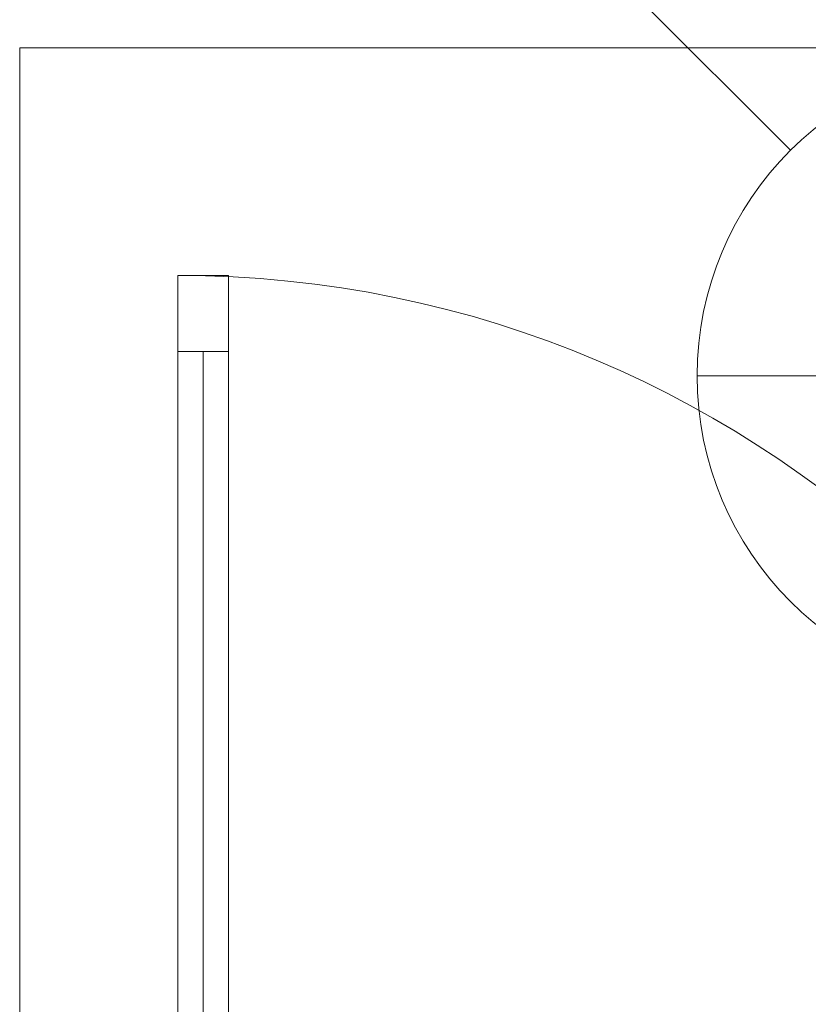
# Model space of a CAD drawing. Header units: millimetres. Extents: x 567 to 934, y -1 to 364.
# Tile 47 of 256: x 613.45 to 614.69, y 43.46 to 45.01. Entities that reach past the tile are written whole.
import ezdxf

# ---------------------------------------------------------------- set-up
doc = ezdxf.new("R2010")
doc.units = ezdxf.units.MM
doc.header["$MEASUREMENT"] = 0
doc.layers.add('ARQ FINA', color=8, linetype='Continuous')
doc.layers.add('CV-Indicação coluna', color=14, linetype='Continuous', lineweight=13)

msp = doc.modelspace()

# ---------------------------------------------------------------- linework, layer by layer
at = {"layer": 'ARQ FINA', "lineweight": 5}
for p, q in [((613.4456, 42.909), (613.4456, 44.969)), ((613.4456, 44.969), (616.5456, 44.969)), ((613.6956, 44.609), (613.6956, 42.909)), ((613.7756, 44.609), (613.6956, 44.609)), ((613.6956, 44.609), (613.7756, 44.609)), ((613.6956, 44.489), (613.6956, 44.609)), ((613.7756, 42.909), (613.7756, 44.609)), ((613.7756, 44.609), (613.7756, 44.489)), ((613.7756, 44.489), (613.6956, 44.489)), ((613.7356, 44.489), (613.7356, 43.029))]:
    msp.add_line(p, q, dxfattribs=at)
msp.add_arc((613.6956, 42.909), 1.7, 0, 90, dxfattribs=at)
at = {"layer": 'CV-Indicação coluna'}
for p, q in [((614.6643, 44.8069), (614.4071, 45.0641)), ((614.5167, 44.4504), (615.5249, 44.4504))]:
    msp.add_line(p, q, dxfattribs=at)
msp.add_circle((615.0208, 44.4504), 0.5041, dxfattribs=at)
msp.add_circle((615.0208, 44.4504), 0.5041, dxfattribs=at)

doc.saveas('drawing.dxf')
